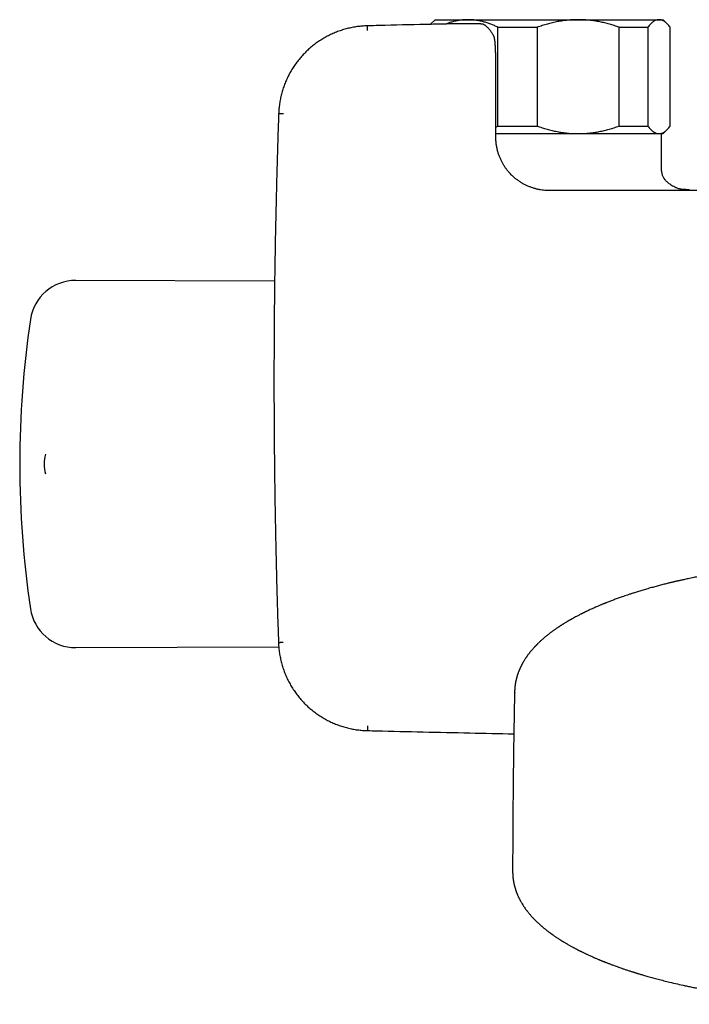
# Model space of a CAD drawing. Header units: millimetres. Extents: x 8 to 789, y 12 to 2370.
# Tile 31 of 85: x 263 to 351, y 1039 to 1169. Entities that reach past the tile are written whole.
import ezdxf

# ---------------------------------------------------------------- set-up
doc = ezdxf.new("R2010")
doc.units = ezdxf.units.MM

msp = doc.modelspace()

# ---------------------------------------------------------------- linework, layer by layer
at = {"color": 7, "linetype": 'Continuous', "lineweight": 30}
for p, q in [((308.99, 1167.98), (308.98, 1167.98)), ((317.86, 1168.78), (317.31, 1168.24)), ((317.86, 1168.78), (322.21, 1168.78)), ((322.21, 1168.78), (336.69, 1168.78)), ((336.69, 1168.78), (347.33, 1168.78)), ((347.33, 1168.78), (347.86, 1168.78)), ((348.41, 1168.24), (347.86, 1168.78)), ((325.58, 1166.66), (325.57, 1166.66)), ((326.14, 1167.78), (331.31, 1167.78)), ((326.14, 1154.78), (326.14, 1167.78)), ((331.31, 1167.78), (331.31, 1154.78)), ((342.07, 1154.78), (342.07, 1167.78)), ((342.07, 1167.78), (345.87, 1167.78)), ((345.87, 1167.78), (345.87, 1154.78)), ((348.79, 1154.78), (348.79, 1167.78)), ((325.59, 1166.63), (325.58, 1166.64)), ((325.68, 1166.38), (325.67, 1166.39)), ((325.68, 1166.38), (325.68, 1166.38)), ((325.86, 1153.31), (325.87, 1162.03)), ((297.29, 1156.42), (297.29, 1156.41)), ((325.86, 1154.65), (326.14, 1154.78)), ((325.86, 1153.78), (336.69, 1153.78)), ((326.14, 1154.78), (331.31, 1154.78)), ((336.69, 1153.78), (347.33, 1153.78)), ((342.07, 1154.78), (345.87, 1154.78)), ((347.33, 1153.78), (347.86, 1153.78)), ((347.86, 1153.78), (348.41, 1154.33)), ((347.66, 1149.48), (347.66, 1153.67)), ((351.29, 1146.4), (351.32, 1146.41)), ((296.76, 1134.34), (270.58, 1134.45)), ((297.27, 1086.77), (297.27, 1086.76)), ((270.58, 1086.11), (297.3, 1086.23)), ((328.34, 1080.24), (328.34, 1080.22)), ((308.96, 1075.19), (308.97, 1075.19)), ((308.98, 1075.82), (308.97, 1075.19))]:
    msp.add_line(p, q, dxfattribs=at)
at = {"color": 7, "linetype": 'Continuous', "lineweight": 30, "flags": 128}
for points in [[(308.99, 1167.35), (308.99, 1167.44), (308.99, 1167.52), (308.99, 1167.6), (308.99, 1167.68), (308.98, 1167.75), (308.98, 1167.81), (308.98, 1167.86), (308.98, 1167.9), (308.98, 1167.94), (308.98, 1167.96), (308.98, 1167.97), (308.98, 1167.98)], [(324.44, 1168.05), (324.39, 1168.08), (324.34, 1168.11)], [(297.91, 1156.39), (297.83, 1156.4), (297.74, 1156.4), (297.66, 1156.4), (297.59, 1156.41), (297.52, 1156.41), (297.46, 1156.41), (297.41, 1156.41), (297.36, 1156.41), (297.33, 1156.41), (297.31, 1156.42), (297.29, 1156.42), (297.29, 1156.42)], [(347.66, 1153.67), (347.66, 1153.75), (347.65, 1153.78)], [(297.89, 1086.78), (297.81, 1086.78), (297.72, 1086.77), (297.64, 1086.77), (297.57, 1086.77), (297.5, 1086.77), (297.44, 1086.76), (297.39, 1086.76), (297.34, 1086.76), (297.31, 1086.76), (297.28, 1086.76), (297.27, 1086.76), (297.27, 1086.76)], [(308.97, 1075.82), (308.97, 1075.73), (308.97, 1075.64), (308.97, 1075.56), (308.96, 1075.49), (308.96, 1075.42), (308.96, 1075.36), (308.96, 1075.31), (308.96, 1075.26), (308.96, 1075.23), (308.96, 1075.21), (308.96, 1075.19), (308.96, 1075.19)]]:
    msp.add_lwpolyline(points, dxfattribs=at)
at = {"color": 7, "linetype": 'Continuous', "lineweight": 30}
for centre, radius, start, end in [((270.56, 1128.45), 6, 89.75, 171.5732), ((393.22, 1110.28), 130, 171.5732, 188.4268), ((270.42, 1110.28), 4, 161.2757, 198.671), ((270.56, 1092.11), 6, 188.4268, 270.25)]:
    msp.add_arc(centre, radius, start, end, dxfattribs=at)
for points, knots in [([(308.98, 1167.98), (308.97, 1167.98), (308.85, 1167.98), (308.62, 1167.96), (308.28, 1167.94), (307.95, 1167.91), (307.62, 1167.87), (307.29, 1167.82), (306.97, 1167.76), (306.64, 1167.69), (306.32, 1167.61), (305.99, 1167.53), (305.67, 1167.43), (305.36, 1167.33), (305.05, 1167.21), (304.74, 1167.09), (304.43, 1166.96), (304.13, 1166.82), (303.83, 1166.68), (303.54, 1166.52), (303.25, 1166.36), (302.96, 1166.19), (302.68, 1166.01), (302.4, 1165.82), (302.14, 1165.63), (301.87, 1165.43), (301.61, 1165.22), (301.36, 1165), (301.11, 1164.78), (300.87, 1164.55), (300.64, 1164.31), (300.41, 1164.07), (300.19, 1163.82), (299.98, 1163.56), (299.77, 1163.3), (299.57, 1163.04), (299.38, 1162.77), (299.19, 1162.49), (299.02, 1162.21), (298.85, 1161.92), (298.69, 1161.63), (298.54, 1161.33), (298.39, 1161.03), (298.26, 1160.73), (298.13, 1160.43), (298.01, 1160.12), (297.9, 1159.8), (297.8, 1159.48), (297.71, 1159.16), (297.62, 1158.84), (297.55, 1158.51), (297.48, 1158.19), (297.43, 1157.86), (297.38, 1157.53), (297.34, 1157.2), (297.31, 1156.87), (297.29, 1156.61), (297.29, 1156.46), (297.29, 1156.42)], [0, 0, 0, 0, 0.0016107, 0.0199302, 0.0383203, 0.0567898, 0.0750508, 0.0933899, 0.111785, 0.1302141, 0.1486548, 0.1670769, 0.185457, 0.2037725, 0.222023, 0.2402669, 0.258586, 0.2769798, 0.2954227, 0.3138888, 0.3323472, 0.3507675, 0.3691244, 0.3873903, 0.4056155, 0.4239483, 0.4423168, 0.4607109, 0.4791204, 0.4975348, 0.515941, 0.5343291, 0.5526896, 0.5710088, 0.5892827, 0.6075993, 0.6259556, 0.6443385, 0.6627342, 0.6811256, 0.6994964, 0.717832, 0.7361308, 0.754383, 0.7726669, 0.7910386, 0.8094709, 0.8279362, 0.8464043, 0.8648397, 0.8832148, 0.9015021, 0.919672, 0.9380415, 0.9564157, 0.9747893, 0.9931575, 1, 1, 1, 1]), ([(318.56, 1168.2), (317.92, 1168.18), (315.24, 1168.13), (312.05, 1168.05), (309.5, 1167.99), (308.99, 1167.98)], [0, 0, 0, 0, 0.200607, 0.840964, 1, 1, 1, 1]), ([(317.25, 1168.17), (317.26, 1168.18), (317.28, 1168.2), (317.3, 1168.22), (317.32, 1168.24)], [0, 0, 0, 0, 0.382043, 1, 1, 1, 1]), ([(324.34, 1168.11), (324.34, 1168.11), (324.31, 1168.12), (324.27, 1168.14), (324.21, 1168.17), (324.15, 1168.18), (324.11, 1168.19), (324.07, 1168.2), (324.02, 1168.21), (323.97, 1168.21), (323.91, 1168.22), (323.83, 1168.22), (323.75, 1168.23), (323.66, 1168.23), (323.57, 1168.24), (323.46, 1168.24), (323.35, 1168.24), (323.23, 1168.24), (323.11, 1168.25), (322.98, 1168.25), (322.84, 1168.25), (322.7, 1168.25), (322.55, 1168.25), (322.39, 1168.25), (322.23, 1168.25), (322.06, 1168.25), (321.89, 1168.25), (321.71, 1168.25), (321.52, 1168.25), (321.33, 1168.24), (321.14, 1168.24), (320.93, 1168.24), (320.73, 1168.24), (320.52, 1168.23), (320.31, 1168.23), (320.09, 1168.23), (319.87, 1168.22), (319.65, 1168.22), (319.43, 1168.22), (319.22, 1168.21), (319.01, 1168.21), (318.81, 1168.2), (318.65, 1168.2), (318.57, 1168.2), (318.56, 1168.2)], [0, 0, 0, 0, 0.002842, 0.016336, 0.030018, 0.043054, 0.056272, 0.068659, 0.083295, 0.102689, 0.131557, 0.163122, 0.192534, 0.220487, 0.250024, 0.278628, 0.306677, 0.334369, 0.361807, 0.389046, 0.416122, 0.443053, 0.469853, 0.496531, 0.523008, 0.549252, 0.575566, 0.601954, 0.62842, 0.654964, 0.681582, 0.708269, 0.735017, 0.761817, 0.788658, 0.815529, 0.842418, 0.86931, 0.896192, 0.923055, 0.946045, 0.970285, 0.995487, 1, 1, 1, 1]), ([(322.21, 1168.78), (322.17, 1168.78), (321.97, 1168.78), (321.6, 1168.76), (321.13, 1168.71), (320.65, 1168.63), (320.18, 1168.51), (319.72, 1168.38), (319.42, 1168.27), (319.28, 1168.21)], [0, 0, 0, 0, 0.045904, 0.205648, 0.365395, 0.526372, 0.687352, 0.851731, 1, 1, 1, 1]), ([(326.14, 1167.78), (325.98, 1167.86), (325.67, 1168.01), (325.2, 1168.2), (324.72, 1168.37), (324.23, 1168.52), (323.73, 1168.63), (323.23, 1168.72), (322.72, 1168.77), (322.38, 1168.78), (322.21, 1168.78)], [0, 0, 0, 0, 0.122973, 0.245942, 0.369581, 0.493217, 0.619375, 0.745529, 0.872765, 1, 1, 1, 1]), ([(325.57, 1166.66), (325.56, 1166.68), (325.51, 1166.77), (325.42, 1166.92), (325.31, 1167.1), (325.19, 1167.27), (325.07, 1167.43), (324.96, 1167.57), (324.84, 1167.69), (324.73, 1167.81), (324.61, 1167.92), (324.52, 1167.99), (324.48, 1168.02), (324.47, 1168.02)], [0, 0, 0, 0, 0.039276, 0.154066, 0.270054, 0.385936, 0.499695, 0.594759, 0.695199, 0.795155, 0.894649, 0.993195, 1, 1, 1, 1]), ([(336.69, 1168.78), (336.46, 1168.78), (336.02, 1168.77), (335.34, 1168.72), (334.67, 1168.64), (333.99, 1168.53), (333.32, 1168.39), (332.64, 1168.21), (331.97, 1168.01), (331.53, 1167.86), (331.31, 1167.78)], [0, 0, 0, 0, 0.122618, 0.245238, 0.368878, 0.492521, 0.618996, 0.745475, 0.872735, 1, 1, 1, 1]), ([(342.07, 1167.78), (341.87, 1167.86), (341.45, 1168), (340.82, 1168.19), (340.18, 1168.36), (339.54, 1168.5), (338.88, 1168.62), (338.21, 1168.71), (337.54, 1168.76), (337.03, 1168.78), (336.75, 1168.78), (336.69, 1168.78)], [0, 0, 0, 0, 0.119246, 0.238489, 0.358338, 0.478183, 0.600299, 0.722411, 0.845493, 0.968574, 1, 1, 1, 1]), ([(347.33, 1168.78), (347.32, 1168.78), (347.24, 1168.78), (347.11, 1168.76), (346.93, 1168.71), (346.75, 1168.63), (346.58, 1168.51), (346.4, 1168.37), (346.22, 1168.2), (346.05, 1168.01), (345.93, 1167.86), (345.87, 1167.78)], [0, 0, 0, 0, 0.034085, 0.152699, 0.271315, 0.390844, 0.510376, 0.632431, 0.75449, 0.877243, 1, 1, 1, 1]), ([(348.79, 1167.78), (348.74, 1167.86), (348.62, 1168.01), (348.44, 1168.2), (348.27, 1168.37), (348.08, 1168.52), (347.9, 1168.63), (347.71, 1168.72), (347.52, 1168.77), (347.4, 1168.78), (347.33, 1168.78)], [0, 0, 0, 0, 0.122973, 0.245942, 0.369581, 0.493217, 0.619375, 0.745529, 0.872765, 1, 1, 1, 1]), ([(325.67, 1166.4), (325.67, 1166.41), (325.67, 1166.43), (325.66, 1166.46), (325.64, 1166.5), (325.63, 1166.54), (325.62, 1166.58), (325.6, 1166.6), (325.6, 1166.6)], [0, 0, 0, 0, 0.111772, 0.358911, 0.572003, 0.759634, 0.931996, 1, 1, 1, 1]), ([(325.87, 1162.03), (325.87, 1162.12), (325.87, 1162.29), (325.87, 1162.54), (325.87, 1162.77), (325.86, 1162.97), (325.86, 1163.16), (325.86, 1163.36), (325.86, 1163.56), (325.85, 1163.75), (325.85, 1163.92), (325.85, 1164.05), (325.85, 1164.17), (325.84, 1164.26), (325.84, 1164.34), (325.84, 1164.4), (325.84, 1164.45), (325.84, 1164.52), (325.83, 1164.59), (325.83, 1164.69), (325.83, 1164.81), (325.82, 1164.94), (325.82, 1165.07), (325.81, 1165.18), (325.8, 1165.27), (325.8, 1165.36), (325.79, 1165.46), (325.79, 1165.55), (325.78, 1165.65), (325.77, 1165.75), (325.76, 1165.85), (325.75, 1165.93), (325.74, 1165.98), (325.74, 1166.03), (325.73, 1166.1), (325.71, 1166.18), (325.7, 1166.28), (325.68, 1166.35), (325.68, 1166.38)], [0, 0, 0, 0, 0.049641, 0.094893, 0.13634, 0.174467, 0.209659, 0.24221, 0.286521, 0.325764, 0.360078, 0.389412, 0.413623, 0.434019, 0.451495, 0.465939, 0.476107, 0.490117, 0.508924, 0.53215, 0.558961, 0.597424, 0.631216, 0.661082, 0.687411, 0.712894, 0.741901, 0.774434, 0.805765, 0.839456, 0.869378, 0.894653, 0.903545, 0.91514, 0.930958, 0.951168, 0.975969, 1, 1, 1, 1]), ([(297.29, 1156.41), (297.28, 1156.31), (297.24, 1155.2), (297.18, 1153.09), (297.08, 1150.05), (297, 1147.02), (296.93, 1143.98), (296.86, 1140.94), (296.81, 1137.91), (296.76, 1134.87), (296.72, 1131.83), (296.7, 1128.8), (296.68, 1125.76), (296.67, 1122.72), (296.67, 1119.68), (296.68, 1116.65), (296.7, 1113.61), (296.73, 1110.57), (296.76, 1107.54), (296.81, 1104.5), (296.87, 1101.46), (296.93, 1098.42), (297, 1095.39), (297.09, 1092.35), (297.17, 1089.48), (297.24, 1087.62), (297.27, 1086.77)], [0, 0, 0, 0, 0.0041181, 0.0476599, 0.0912363, 0.1348368, 0.1784504, 0.2220597, 0.2656677, 0.3092764, 0.3528854, 0.3964947, 0.440104, 0.483713, 0.5273215, 0.5709292, 0.6145365, 0.6581449, 0.7017527, 0.7453602, 0.7889677, 0.8325755, 0.8761838, 0.919793, 0.9634029, 1, 1, 1, 1]), ([(331.31, 1154.78), (331.52, 1154.71), (331.95, 1154.56), (332.6, 1154.36), (333.25, 1154.19), (333.92, 1154.05), (334.6, 1153.93), (335.29, 1153.85), (335.99, 1153.79), (336.46, 1153.79), (336.69, 1153.78)], [0, 0, 0, 0, 0.122973, 0.245942, 0.369581, 0.493217, 0.619375, 0.745529, 0.872765, 1, 1, 1, 1]), ([(336.69, 1153.78), (336.75, 1153.78), (337.02, 1153.78), (337.52, 1153.8), (338.17, 1153.86), (338.82, 1153.94), (339.48, 1154.05), (340.13, 1154.19), (340.78, 1154.36), (341.43, 1154.56), (341.86, 1154.71), (342.07, 1154.78)], [0, 0, 0, 0, 0.031426, 0.150353, 0.269282, 0.389133, 0.508986, 0.631385, 0.753788, 0.876892, 1, 1, 1, 1]), ([(345.87, 1154.78), (345.93, 1154.71), (346.05, 1154.56), (346.22, 1154.36), (346.4, 1154.19), (346.58, 1154.05), (346.77, 1153.93), (346.96, 1153.85), (347.14, 1153.79), (347.27, 1153.79), (347.33, 1153.78)], [0, 0, 0, 0, 0.122973, 0.245942, 0.369581, 0.493217, 0.619375, 0.745529, 0.872765, 1, 1, 1, 1]), ([(347.33, 1153.78), (347.35, 1153.78), (347.43, 1153.78), (347.56, 1153.8), (347.74, 1153.86), (347.92, 1153.94), (348.09, 1154.05), (348.27, 1154.2), (348.45, 1154.37), (348.62, 1154.56), (348.74, 1154.71), (348.79, 1154.78)], [0, 0, 0, 0, 0.034085, 0.152699, 0.271315, 0.390844, 0.510376, 0.632431, 0.75449, 0.877243, 1, 1, 1, 1]), ([(332.87, 1146.3), (332.75, 1146.3), (332.51, 1146.3), (332.13, 1146.33), (331.74, 1146.38), (331.33, 1146.46), (330.93, 1146.57), (330.54, 1146.69), (330.18, 1146.83), (329.8, 1147), (329.43, 1147.19), (329.06, 1147.42), (328.69, 1147.68), (328.32, 1147.97), (327.97, 1148.29), (327.65, 1148.62), (327.38, 1148.94), (327.15, 1149.25), (326.93, 1149.58), (326.72, 1149.93), (326.54, 1150.3), (326.37, 1150.68), (326.22, 1151.09), (326.09, 1151.5), (325.99, 1151.94), (325.92, 1152.38), (325.87, 1152.84), (325.87, 1153.15), (325.86, 1153.31)], [0, 0, 0, 0, 0.032615, 0.066915, 0.102927, 0.140696, 0.180287, 0.214736, 0.250574, 0.287716, 0.326055, 0.365635, 0.406507, 0.448738, 0.492404, 0.537435, 0.572001, 0.607344, 0.643473, 0.67997, 0.717135, 0.755428, 0.79451, 0.834153, 0.874577, 0.915578, 0.957166, 1, 1, 1, 1]), ([(351.29, 1146.41), (351.19, 1146.4), (351, 1146.4), (350.7, 1146.41), (350.41, 1146.43), (350.15, 1146.48), (349.92, 1146.53), (349.73, 1146.59), (349.51, 1146.68), (349.26, 1146.8), (349.01, 1146.95), (348.78, 1147.11), (348.58, 1147.26), (348.41, 1147.41), (348.25, 1147.56), (348.14, 1147.69), (348.06, 1147.8), (348, 1147.88), (347.94, 1147.99), (347.87, 1148.12), (347.8, 1148.27), (347.75, 1148.46), (347.7, 1148.68), (347.67, 1148.92), (347.66, 1149.19), (347.66, 1149.38), (347.66, 1149.48)], [0, 0, 0, 0, 0.064902, 0.125638, 0.183133, 0.238423, 0.274616, 0.310638, 0.346893, 0.403105, 0.460691, 0.506354, 0.550648, 0.592766, 0.632041, 0.668066, 0.684813, 0.701733, 0.723218, 0.749438, 0.780053, 0.814913, 0.854091, 0.897832, 0.946416, 1, 1, 1, 1]), ([(386.6, 1146.31), (386.26, 1146.31), (385.58, 1146.31), (384.55, 1146.31), (383.48, 1146.31), (382.38, 1146.31), (381.24, 1146.31), (380.09, 1146.31), (378.93, 1146.31), (377.76, 1146.31), (376.56, 1146.31), (375.33, 1146.31), (374.07, 1146.31), (372.78, 1146.31), (371.46, 1146.31), (370.11, 1146.31), (368.73, 1146.31), (367.32, 1146.3), (365.9, 1146.3), (364.45, 1146.3), (362.97, 1146.3), (361.46, 1146.3), (359.9, 1146.3), (358.3, 1146.3), (356.68, 1146.3), (355.02, 1146.3), (353.34, 1146.3), (351.65, 1146.3), (349.93, 1146.3), (348.18, 1146.3), (346.4, 1146.3), (344.56, 1146.3), (342.69, 1146.3), (340.79, 1146.3), (338.85, 1146.3), (336.89, 1146.3), (334.89, 1146.3), (333.55, 1146.3), (332.87, 1146.3)], [0, 0, 0, 0, 0.018615, 0.037873, 0.057773, 0.078316, 0.099501, 0.121329, 0.142497, 0.164237, 0.186548, 0.20943, 0.232883, 0.256908, 0.281503, 0.306669, 0.332407, 0.358716, 0.385111, 0.412056, 0.439553, 0.467601, 0.496724, 0.526419, 0.556685, 0.587522, 0.618931, 0.650334, 0.682289, 0.714795, 0.747851, 0.782151, 0.817024, 0.852471, 0.888493, 0.925088, 0.962257, 1, 1, 1, 1]), ([(422.81, 1080.23), (422.81, 1080.27), (422.81, 1080.36), (422.81, 1080.47), (422.8, 1080.55), (422.8, 1080.62), (422.79, 1080.68), (422.79, 1080.74), (422.78, 1080.79), (422.78, 1080.85), (422.77, 1080.92), (422.77, 1080.99), (422.76, 1081.05), (422.75, 1081.12), (422.74, 1081.17), (422.74, 1081.22), (422.73, 1081.27), (422.72, 1081.31), (422.72, 1081.37), (422.7, 1081.44), (422.69, 1081.5), (422.68, 1081.56), (422.67, 1081.62), (422.66, 1081.67), (422.65, 1081.72), (422.64, 1081.77), (422.63, 1081.83), (422.61, 1081.9), (422.59, 1081.97), (422.58, 1082.04), (422.56, 1082.11), (422.54, 1082.18), (422.53, 1082.23), (422.51, 1082.27), (422.5, 1082.3), (422.49, 1082.34), (422.47, 1082.43), (422.42, 1082.57), (422.36, 1082.75), (422.29, 1082.93), (422.23, 1083.1), (422.16, 1083.27), (422.1, 1083.4), (422.05, 1083.5), (422.01, 1083.57), (421.98, 1083.65), (421.93, 1083.74), (421.89, 1083.82), (421.85, 1083.9), (421.81, 1083.97), (421.78, 1084.02), (421.76, 1084.07), (421.73, 1084.12), (421.7, 1084.17), (421.66, 1084.24), (421.62, 1084.32), (421.57, 1084.4), (421.51, 1084.48), (421.46, 1084.57), (421.4, 1084.65), (421.35, 1084.74), (421.29, 1084.82), (421.23, 1084.91), (421.15, 1085.02), (421.05, 1085.17), (420.93, 1085.32), (420.83, 1085.45), (420.75, 1085.55), (420.68, 1085.63), (420.62, 1085.71), (420.55, 1085.79), (420.48, 1085.87), (420.4, 1085.96), (420.31, 1086.06), (420.23, 1086.15), (420.15, 1086.23), (420.08, 1086.31), (420.01, 1086.38), (419.95, 1086.44), (419.91, 1086.48), (419.88, 1086.52), (419.84, 1086.56), (419.79, 1086.6), (419.73, 1086.67), (419.65, 1086.75), (419.55, 1086.83), (419.46, 1086.92), (419.37, 1087.01), (419.28, 1087.08), (419.2, 1087.16), (419.14, 1087.21), (419.1, 1087.25), (419.06, 1087.28), (419.02, 1087.31), (418.98, 1087.35), (418.92, 1087.4), (418.87, 1087.45), (418.8, 1087.5), (418.73, 1087.56), (418.66, 1087.62), (418.59, 1087.68), (418.51, 1087.74), (418.43, 1087.8), (418.36, 1087.86), (418.29, 1087.91), (418.23, 1087.96), (418.18, 1088), (418.14, 1088.03), (418.1, 1088.06), (418.05, 1088.1), (417.99, 1088.14), (417.92, 1088.19), (417.85, 1088.25), (417.76, 1088.31), (417.68, 1088.37), (417.59, 1088.43), (417.51, 1088.49), (417.42, 1088.55), (417.33, 1088.62), (417.24, 1088.68), (417.17, 1088.73), (417.11, 1088.77), (417.06, 1088.8), (417.03, 1088.82), (416.99, 1088.85), (416.93, 1088.88), (416.86, 1088.93), (416.78, 1088.98), (416.68, 1089.05), (416.58, 1089.11), (416.48, 1089.18), (416.36, 1089.25), (416.23, 1089.33), (416.09, 1089.42), (415.96, 1089.5), (415.84, 1089.57), (415.72, 1089.64), (415.59, 1089.71), (415.45, 1089.79), (415.3, 1089.88), (415.14, 1089.96), (414.98, 1090.05), (414.82, 1090.14), (414.66, 1090.22), (414.5, 1090.31), (414.34, 1090.39), (414.18, 1090.48), (414.03, 1090.55), (413.9, 1090.62), (413.78, 1090.68), (413.66, 1090.74), (413.53, 1090.8), (413.39, 1090.86), (413.23, 1090.94), (413.05, 1091.03), (412.85, 1091.12), (412.56, 1091.26), (412.17, 1091.43), (411.8, 1091.59), (411.53, 1091.7), (411.38, 1091.76), (411.24, 1091.82), (411.11, 1091.87), (411.02, 1091.91), (410.95, 1091.94), (410.9, 1091.96), (410.86, 1091.98), (410.8, 1092), (410.74, 1092.03), (410.65, 1092.06), (410.55, 1092.1), (410.42, 1092.15), (410.22, 1092.23), (409.94, 1092.33), (409.61, 1092.46), (409.28, 1092.58), (408.95, 1092.7), (408.63, 1092.81), (408.31, 1092.92), (408.01, 1093.02), (407.65, 1093.14), (407.24, 1093.28), (406.78, 1093.42), (406.34, 1093.56), (405.92, 1093.68), (405.47, 1093.82), (404.99, 1093.95), (404.47, 1094.1), (404.06, 1094.21), (403.75, 1094.29), (403.55, 1094.34), (403.35, 1094.39), (403.15, 1094.45), (402.95, 1094.5), (402.75, 1094.55), (402.55, 1094.6), (402.37, 1094.64), (402.22, 1094.68), (402.11, 1094.7), (402.01, 1094.73), (401.94, 1094.74), (401.88, 1094.76), (401.8, 1094.78), (401.7, 1094.8), (401.58, 1094.83), (401.43, 1094.86), (401.26, 1094.9), (401.07, 1094.95), (400.86, 1094.99), (400.6, 1095.05), (400.29, 1095.12), (399.91, 1095.2), (399.5, 1095.29), (399.06, 1095.38), (398.58, 1095.47), (398.08, 1095.57), (397.55, 1095.67), (397.03, 1095.76), (396.52, 1095.85), (396.02, 1095.94), (395.52, 1096.02), (395.03, 1096.1), (394.56, 1096.18), (394.07, 1096.25), (393.58, 1096.32), (393.07, 1096.4), (392.59, 1096.46), (392.1, 1096.53), (391.6, 1096.59), (391.1, 1096.65), (390.64, 1096.71), (390.2, 1096.76), (389.81, 1096.81), (389.45, 1096.84), (389.11, 1096.88), (388.79, 1096.91), (388.46, 1096.95), (388.11, 1096.98), (387.68, 1097.02), (387.18, 1097.07), (386.59, 1097.12), (385.96, 1097.17), (385.3, 1097.22), (384.62, 1097.27), (383.9, 1097.32), (383.15, 1097.36), (382.38, 1097.4), (381.59, 1097.44), (380.81, 1097.47), (380.03, 1097.5), (379.1, 1097.53), (378.03, 1097.55), (376.82, 1097.57), (375.64, 1097.58), (374.47, 1097.57), (373.32, 1097.56), (372.16, 1097.53), (371, 1097.5), (369.82, 1097.45), (368.63, 1097.4), (367.43, 1097.33), (366.22, 1097.25), (365.18, 1097.17), (364.3, 1097.1), (363.6, 1097.04), (362.92, 1096.97), (362.26, 1096.9), (361.62, 1096.84), (361.02, 1096.77), (360.42, 1096.7), (359.83, 1096.63), (359.26, 1096.56), (358.71, 1096.48), (358.2, 1096.41), (357.75, 1096.35), (357.34, 1096.29), (356.96, 1096.23), (356.54, 1096.17), (356.1, 1096.1), (355.63, 1096.02), (355.13, 1095.94), (354.61, 1095.85), (354.07, 1095.76), (353.57, 1095.67), (353.13, 1095.58), (352.73, 1095.51), (352.33, 1095.43), (351.93, 1095.35), (351.55, 1095.27), (351.19, 1095.19), (350.88, 1095.12), (350.61, 1095.06), (350.37, 1095.01), (350.16, 1094.97), (349.98, 1094.92), (349.82, 1094.89), (349.69, 1094.86), (349.57, 1094.83), (349.48, 1094.81), (349.4, 1094.79), (349.34, 1094.78), (349.27, 1094.76), (349.19, 1094.74), (349.08, 1094.72), (348.95, 1094.68), (348.81, 1094.65), (348.62, 1094.6), (348.4, 1094.55), (348.13, 1094.48), (347.84, 1094.41), (347.54, 1094.33), (347.24, 1094.25), (346.95, 1094.17), (346.65, 1094.09), (346.23, 1093.98), (345.71, 1093.83), (345.09, 1093.65), (344.51, 1093.47), (344.01, 1093.31), (343.57, 1093.17), (343.19, 1093.04), (342.83, 1092.92), (342.41, 1092.78), (341.95, 1092.61), (341.44, 1092.43), (340.95, 1092.24), (340.59, 1092.1), (340.35, 1092), (340.24, 1091.96), (340.15, 1091.92), (340.07, 1091.89), (339.98, 1091.86), (339.87, 1091.81), (339.74, 1091.76), (339.58, 1091.69), (339.41, 1091.62), (339.2, 1091.53), (338.96, 1091.42), (338.69, 1091.3), (338.41, 1091.18), (338.18, 1091.07), (338.01, 1090.99), (337.89, 1090.93), (337.78, 1090.88), (337.68, 1090.83), (337.6, 1090.79), (337.53, 1090.76), (337.47, 1090.73), (337.42, 1090.7), (337.36, 1090.68), (337.29, 1090.64), (337.21, 1090.6), (337.12, 1090.55), (336.99, 1090.49), (336.83, 1090.41), (336.6, 1090.29), (336.35, 1090.16), (336.11, 1090.03), (335.94, 1089.93), (335.82, 1089.86), (335.72, 1089.8), (335.63, 1089.76), (335.56, 1089.72), (335.51, 1089.69), (335.47, 1089.66), (335.43, 1089.64), (335.38, 1089.61), (335.32, 1089.58), (335.25, 1089.53), (335.14, 1089.47), (335, 1089.38), (334.85, 1089.29), (334.72, 1089.21), (334.61, 1089.14), (334.51, 1089.08), (334.42, 1089.02), (334.34, 1088.97), (334.27, 1088.92), (334.2, 1088.87), (334.12, 1088.82), (334.01, 1088.75), (333.88, 1088.67), (333.74, 1088.57), (333.6, 1088.47), (333.46, 1088.37), (333.33, 1088.28), (333.21, 1088.19), (333.08, 1088.09), (332.94, 1087.98), (332.77, 1087.85), (332.6, 1087.72), (332.45, 1087.6), (332.32, 1087.49), (332.22, 1087.4), (332.12, 1087.32), (332.03, 1087.23), (331.92, 1087.14), (331.81, 1087.04), (331.69, 1086.93), (331.56, 1086.81), (331.44, 1086.7), (331.35, 1086.6), (331.28, 1086.53), (331.21, 1086.47), (331.15, 1086.4), (331.08, 1086.33), (331.01, 1086.26), (330.95, 1086.19), (330.9, 1086.13), (330.83, 1086.06), (330.76, 1085.98), (330.67, 1085.88), (330.58, 1085.78), (330.5, 1085.68), (330.43, 1085.59), (330.35, 1085.5), (330.27, 1085.4), (330.19, 1085.3), (330.12, 1085.2), (330.05, 1085.11), (330, 1085.04), (329.95, 1084.97), (329.91, 1084.91), (329.86, 1084.83), (329.81, 1084.76), (329.76, 1084.69), (329.71, 1084.61), (329.65, 1084.52), (329.58, 1084.41), (329.52, 1084.3), (329.46, 1084.21), (329.41, 1084.12), (329.37, 1084.05), (329.34, 1083.99), (329.31, 1083.94), (329.28, 1083.89), (329.26, 1083.84), (329.23, 1083.77), (329.19, 1083.71), (329.16, 1083.64), (329.13, 1083.58), (329.11, 1083.54), (329.09, 1083.5), (329.07, 1083.45), (329.05, 1083.4), (329.02, 1083.35), (329, 1083.29), (328.97, 1083.24), (328.95, 1083.18), (328.93, 1083.12), (328.9, 1083.06), (328.87, 1082.99), (328.84, 1082.9), (328.8, 1082.81), (328.77, 1082.72), (328.74, 1082.64), (328.72, 1082.57), (328.69, 1082.48), (328.66, 1082.4), (328.64, 1082.3), (328.61, 1082.21), (328.59, 1082.13), (328.57, 1082.06), (328.55, 1081.98), (328.53, 1081.92), (328.52, 1081.84), (328.5, 1081.77), (328.49, 1081.7), (328.47, 1081.63), (328.46, 1081.57), (328.45, 1081.53), (328.44, 1081.48), (328.44, 1081.44), (328.43, 1081.38), (328.42, 1081.32), (328.41, 1081.26), (328.4, 1081.19), (328.39, 1081.12), (328.38, 1081.04), (328.37, 1080.98), (328.37, 1080.92), (328.36, 1080.86), (328.36, 1080.8), (328.35, 1080.73), (328.35, 1080.67), (328.34, 1080.62), (328.34, 1080.57), (328.34, 1080.52), (328.33, 1080.44), (328.33, 1080.34), (328.33, 1080.27), (328.33, 1080.23)], [0, 0, 0, 0, 0.001364, 0.002608, 0.003658, 0.004581, 0.00541, 0.006152, 0.006989, 0.007805, 0.008732, 0.009922, 0.010861, 0.011843, 0.012703, 0.013434, 0.014042, 0.014691, 0.015603, 0.016674, 0.017729, 0.018616, 0.019515, 0.020245, 0.021021, 0.021849, 0.022731, 0.023759, 0.024978, 0.026047, 0.027228, 0.028319, 0.029187, 0.029713, 0.030183, 0.030733, 0.031366, 0.03467, 0.0375, 0.040137, 0.043144, 0.045931, 0.048491, 0.049759, 0.050984, 0.052239, 0.053692, 0.055348, 0.056631, 0.057724, 0.058626, 0.05937, 0.060143, 0.061211, 0.062374, 0.063633, 0.065044, 0.066651, 0.068052, 0.069574, 0.071191, 0.072624, 0.073794, 0.076116, 0.078822, 0.081621, 0.084386, 0.086007, 0.087481, 0.088842, 0.090311, 0.091931, 0.093703, 0.09556, 0.09736, 0.098892, 0.100376, 0.101765, 0.102975, 0.103643, 0.104294, 0.105068, 0.10597, 0.107001, 0.108789, 0.11054, 0.112251, 0.113924, 0.115536, 0.116946, 0.118128, 0.11881, 0.119387, 0.120018, 0.120788, 0.121696, 0.122734, 0.123823, 0.124946, 0.126136, 0.127362, 0.128626, 0.129926, 0.131194, 0.132318, 0.133245, 0.134042, 0.13471, 0.135268, 0.135923, 0.136838, 0.137949, 0.139197, 0.140459, 0.141729, 0.143009, 0.144296, 0.145593, 0.147035, 0.148313, 0.149394, 0.150276, 0.150831, 0.151286, 0.151838, 0.152538, 0.153563, 0.154796, 0.156231, 0.157684, 0.15907, 0.16039, 0.162486, 0.16439, 0.166122, 0.167695, 0.169151, 0.17077, 0.172604, 0.174653, 0.176612, 0.178586, 0.180573, 0.182572, 0.184584, 0.186598, 0.188471, 0.190252, 0.191827, 0.193213, 0.194591, 0.196014, 0.197502, 0.199421, 0.201525, 0.203813, 0.206263, 0.211329, 0.216584, 0.218274, 0.219962, 0.221469, 0.222754, 0.223818, 0.224442, 0.224952, 0.225357, 0.225859, 0.226562, 0.227449, 0.228529, 0.229804, 0.231263, 0.234766, 0.238122, 0.24133, 0.244603, 0.247707, 0.250677, 0.253572, 0.256394, 0.260809, 0.265032, 0.269064, 0.272905, 0.276554, 0.281155, 0.285743, 0.290323, 0.292038, 0.293753, 0.295466, 0.297178, 0.298888, 0.300598, 0.302305, 0.303864, 0.305048, 0.306026, 0.306801, 0.30737, 0.307828, 0.308445, 0.309238, 0.310268, 0.311495, 0.312919, 0.314528, 0.316223, 0.317981, 0.32087, 0.323913, 0.327112, 0.330711, 0.334487, 0.338441, 0.342572, 0.346881, 0.350607, 0.354456, 0.358289, 0.361997, 0.365582, 0.369042, 0.372962, 0.376709, 0.380285, 0.383689, 0.387576, 0.391211, 0.394596, 0.397729, 0.400611, 0.403242, 0.405511, 0.407806, 0.410194, 0.412674, 0.415248, 0.419251, 0.423459, 0.427874, 0.432495, 0.437321, 0.442354, 0.447593, 0.453025, 0.458484, 0.463914, 0.469316, 0.47469, 0.483076, 0.491393, 0.499641, 0.50759, 0.515474, 0.523394, 0.531455, 0.539658, 0.547852, 0.556183, 0.56465, 0.573254, 0.578232, 0.583249, 0.588159, 0.592893, 0.59745, 0.60183, 0.606034, 0.610454, 0.614661, 0.618654, 0.622433, 0.626001, 0.628663, 0.631556, 0.634681, 0.638037, 0.641624, 0.645372, 0.649343, 0.653538, 0.657957, 0.660946, 0.664029, 0.667206, 0.670463, 0.673563, 0.676424, 0.679045, 0.681142, 0.683056, 0.684787, 0.686334, 0.687575, 0.688665, 0.689606, 0.690397, 0.691039, 0.691531, 0.691979, 0.692667, 0.693566, 0.694643, 0.695886, 0.697293, 0.699285, 0.701534, 0.704041, 0.706805, 0.709159, 0.711671, 0.714319, 0.716945, 0.722726, 0.728249, 0.733513, 0.738518, 0.742269, 0.74586, 0.749295, 0.752632, 0.757846, 0.762854, 0.767713, 0.77265, 0.77403, 0.775166, 0.776057, 0.776824, 0.777736, 0.778803, 0.78026, 0.781931, 0.783818, 0.785884, 0.788665, 0.791613, 0.794729, 0.798011, 0.799347, 0.800708, 0.801992, 0.803125, 0.804107, 0.804938, 0.805617, 0.806173, 0.806793, 0.807586, 0.808553, 0.809693, 0.810891, 0.81318, 0.815382, 0.819099, 0.822539, 0.824245, 0.825754, 0.827063, 0.828173, 0.829083, 0.829793, 0.830131, 0.830624, 0.831274, 0.83208, 0.833043, 0.834108, 0.836465, 0.838582, 0.840299, 0.841817, 0.843159, 0.844393, 0.845523, 0.846533, 0.847455, 0.848532, 0.84986, 0.85195, 0.854132, 0.856245, 0.85829, 0.860241, 0.862074, 0.863801, 0.866282, 0.868962, 0.871749, 0.874606, 0.876478, 0.878214, 0.879844, 0.881543, 0.88334, 0.885226, 0.887538, 0.889946, 0.892273, 0.894364, 0.895382, 0.896577, 0.897963, 0.89941, 0.900747, 0.901974, 0.903092, 0.9041, 0.906024, 0.907956, 0.909902, 0.911574, 0.913259, 0.914966, 0.916786, 0.918742, 0.920615, 0.922223, 0.923647, 0.924645, 0.925808, 0.927129, 0.928445, 0.929691, 0.930868, 0.932684, 0.934639, 0.936737, 0.938269, 0.939697, 0.940943, 0.942007, 0.942892, 0.943634, 0.944528, 0.945575, 0.946775, 0.947947, 0.94892, 0.949694, 0.950292, 0.951007, 0.95192, 0.952778, 0.953749, 0.954694, 0.955573, 0.956384, 0.957557, 0.958681, 0.960033, 0.9616, 0.963077, 0.964369, 0.965476, 0.966885, 0.968285, 0.969728, 0.97136, 0.972571, 0.973697, 0.974754, 0.975931, 0.976977, 0.978128, 0.97935, 0.980437, 0.981264, 0.981956, 0.98255, 0.983264, 0.984134, 0.985132, 0.986098, 0.987002, 0.98824, 0.989366, 0.990407, 0.991122, 0.991967, 0.992941, 0.993905, 0.994762, 0.995492, 0.996095, 0.996768, 0.997657, 0.998763, 1, 1, 1, 1]), ([(297.27, 1086.76), (297.27, 1086.75), (297.27, 1086.63), (297.28, 1086.39), (297.31, 1086.06), (297.35, 1085.73), (297.39, 1085.4), (297.44, 1085.07), (297.51, 1084.75), (297.58, 1084.42), (297.66, 1084.1), (297.75, 1083.78), (297.85, 1083.46), (297.96, 1083.14), (298.07, 1082.83), (298.2, 1082.53), (298.33, 1082.22), (298.47, 1081.92), (298.62, 1081.62), (298.78, 1081.33), (298.95, 1081.04), (299.12, 1080.76), (299.31, 1080.48), (299.49, 1080.2), (299.69, 1079.94), (299.89, 1079.68), (300.11, 1079.42), (300.33, 1079.17), (300.55, 1078.92), (300.78, 1078.69), (301.02, 1078.45), (301.27, 1078.23), (301.52, 1078.01), (301.78, 1077.8), (302.04, 1077.6), (302.31, 1077.4), (302.58, 1077.21), (302.86, 1077.03), (303.14, 1076.86), (303.43, 1076.69), (303.73, 1076.53), (304.02, 1076.38), (304.32, 1076.24), (304.63, 1076.11), (304.93, 1075.99), (305.25, 1075.87), (305.56, 1075.77), (305.88, 1075.67), (306.2, 1075.58), (306.53, 1075.5), (306.85, 1075.43), (307.18, 1075.36), (307.51, 1075.31), (307.83, 1075.27), (308.16, 1075.23), (308.5, 1075.21), (308.76, 1075.19), (308.91, 1075.19), (308.96, 1075.19)], [0, 0, 0, 0, 0.00181, 0.020123, 0.038506, 0.056968, 0.075222, 0.093554, 0.111942, 0.130363, 0.148797, 0.167211, 0.185584, 0.203892, 0.222136, 0.240372, 0.258684, 0.27707, 0.295506, 0.313965, 0.332416, 0.350829, 0.369178, 0.387437, 0.405655, 0.42398, 0.442342, 0.460728, 0.479131, 0.497538, 0.515936, 0.534317, 0.55267, 0.570982, 0.589249, 0.607558, 0.625907, 0.644283, 0.662671, 0.681055, 0.699419, 0.717747, 0.736038, 0.754283, 0.77256, 0.790924, 0.809349, 0.827807, 0.846268, 0.864696, 0.883064, 0.901344, 0.919506, 0.937868, 0.956235, 0.974602, 0.992963, 1, 1, 1, 1]), ([(328.33, 1080.22), (328.32, 1079.94), (328.29, 1078.52), (328.25, 1075.98), (328.19, 1072.6), (328.15, 1069.21), (328.12, 1065.83), (328.09, 1062.44), (328.08, 1059.43), (328.07, 1057.55), (328.07, 1056.8)], [0, 0, 0, 0, 0.036636, 0.181112, 0.325587, 0.470062, 0.614535, 0.759008, 0.903479, 1, 1, 1, 1]), ([(308.97, 1075.19), (309.37, 1075.18), (311.81, 1075.12), (316.3, 1075.02), (322.32, 1074.89), (326.3, 1074.81), (328.23, 1074.77)], [0, 0, 0, 0, 0.062276, 0.380808, 0.699525, 1, 1, 1, 1]), ([(328.07, 1056.8), (328.07, 1056.75), (328.07, 1056.67), (328.07, 1056.56), (328.07, 1056.48), (328.08, 1056.42), (328.08, 1056.36), (328.08, 1056.31), (328.08, 1056.27), (328.09, 1056.21), (328.09, 1056.15), (328.1, 1056.07), (328.1, 1055.99), (328.11, 1055.92), (328.12, 1055.85), (328.12, 1055.78), (328.13, 1055.7), (328.14, 1055.63), (328.15, 1055.56), (328.16, 1055.49), (328.17, 1055.43), (328.18, 1055.38), (328.18, 1055.35), (328.19, 1055.31), (328.2, 1055.28), (328.2, 1055.23), (328.21, 1055.18), (328.23, 1055.11), (328.24, 1055.04), (328.26, 1054.96), (328.28, 1054.89), (328.29, 1054.83), (328.31, 1054.76), (328.32, 1054.69), (328.34, 1054.62), (328.36, 1054.56), (328.38, 1054.51), (328.39, 1054.46), (328.41, 1054.4), (328.43, 1054.34), (328.45, 1054.27), (328.47, 1054.19), (328.5, 1054.13), (328.51, 1054.07), (328.53, 1054.02), (328.55, 1053.97), (328.57, 1053.91), (328.6, 1053.83), (328.64, 1053.75), (328.66, 1053.68), (328.69, 1053.62), (328.71, 1053.57), (328.73, 1053.52), (328.77, 1053.44), (328.82, 1053.33), (328.87, 1053.21), (328.92, 1053.11), (328.96, 1053.02), (329.01, 1052.94), (329.05, 1052.86), (329.09, 1052.78), (329.15, 1052.67), (329.23, 1052.53), (329.34, 1052.36), (329.46, 1052.17), (329.58, 1051.98), (329.72, 1051.79), (329.84, 1051.61), (329.96, 1051.46), (330.06, 1051.33), (330.15, 1051.21), (330.26, 1051.09), (330.36, 1050.96), (330.47, 1050.84), (330.56, 1050.73), (330.65, 1050.64), (330.72, 1050.56), (330.79, 1050.48), (330.87, 1050.4), (330.96, 1050.32), (331.05, 1050.22), (331.15, 1050.12), (331.26, 1050.02), (331.36, 1049.92), (331.46, 1049.83), (331.56, 1049.74), (331.65, 1049.66), (331.73, 1049.59), (331.8, 1049.52), (331.87, 1049.46), (331.94, 1049.4), (332.04, 1049.32), (332.14, 1049.23), (332.26, 1049.13), (332.38, 1049.03), (332.51, 1048.94), (332.63, 1048.84), (332.75, 1048.74), (332.86, 1048.66), (332.95, 1048.59), (333.03, 1048.54), (333.09, 1048.49), (333.16, 1048.45), (333.22, 1048.4), (333.3, 1048.34), (333.38, 1048.28), (333.49, 1048.21), (333.6, 1048.13), (333.73, 1048.05), (333.86, 1047.95), (334.01, 1047.86), (334.14, 1047.77), (334.26, 1047.7), (334.34, 1047.65), (334.41, 1047.6), (334.47, 1047.56), (334.52, 1047.53), (334.57, 1047.5), (334.63, 1047.46), (334.71, 1047.41), (334.82, 1047.35), (334.93, 1047.28), (335.05, 1047.21), (335.17, 1047.14), (335.29, 1047.07), (335.48, 1046.96), (335.74, 1046.81), (336.01, 1046.67), (336.2, 1046.57), (336.31, 1046.51), (336.42, 1046.45), (336.53, 1046.4), (336.62, 1046.35), (336.68, 1046.31), (336.73, 1046.29), (336.77, 1046.27), (336.8, 1046.25), (336.85, 1046.23), (336.91, 1046.2), (336.99, 1046.16), (337.08, 1046.12), (337.19, 1046.06), (337.32, 1046), (337.45, 1045.93), (337.59, 1045.87), (337.72, 1045.8), (337.86, 1045.74), (338.09, 1045.63), (338.42, 1045.48), (338.77, 1045.33), (339.03, 1045.21), (339.2, 1045.14), (339.36, 1045.07), (339.5, 1045.02), (339.62, 1044.96), (339.72, 1044.92), (339.82, 1044.88), (339.9, 1044.85), (340, 1044.81), (340.11, 1044.77), (340.23, 1044.72), (340.36, 1044.67), (340.51, 1044.61), (340.67, 1044.54), (340.85, 1044.48), (341.03, 1044.41), (341.23, 1044.33), (341.45, 1044.25), (341.7, 1044.16), (341.99, 1044.06), (342.32, 1043.94), (342.69, 1043.81), (343.08, 1043.68), (343.41, 1043.57), (343.67, 1043.49), (343.83, 1043.44), (343.98, 1043.39), (344.12, 1043.35), (344.24, 1043.31), (344.34, 1043.28), (344.42, 1043.25), (344.48, 1043.23), (344.54, 1043.22), (344.59, 1043.2), (344.68, 1043.17), (344.84, 1043.13), (345.06, 1043.06), (345.3, 1042.99), (345.58, 1042.91), (345.88, 1042.82), (346.2, 1042.73), (346.53, 1042.64), (346.87, 1042.55), (347.22, 1042.46), (347.59, 1042.36), (347.97, 1042.27), (348.34, 1042.17), (348.93, 1042.03), (349.74, 1041.84), (350.53, 1041.66), (351.08, 1041.54), (351.37, 1041.48), (351.67, 1041.42), (351.96, 1041.36), (352.23, 1041.31), (352.48, 1041.26), (352.7, 1041.22), (352.9, 1041.18), (353.07, 1041.15), (353.2, 1041.12), (353.31, 1041.1), (353.4, 1041.08), (353.48, 1041.07), (353.56, 1041.05), (353.65, 1041.04), (353.76, 1041.02), (353.91, 1040.99), (354.12, 1040.95), (354.38, 1040.91), (354.66, 1040.86), (354.94, 1040.81), (355.24, 1040.76), (355.56, 1040.71), (355.88, 1040.66), (356.27, 1040.59), (356.73, 1040.52), (357.27, 1040.44), (357.84, 1040.36), (358.42, 1040.28), (359.03, 1040.2), (359.64, 1040.12), (360.26, 1040.04), (361.01, 1039.96), (361.89, 1039.86), (362.92, 1039.76), (363.96, 1039.66), (365.03, 1039.57), (366.13, 1039.49), (367.26, 1039.41), (368.4, 1039.35), (369.57, 1039.29), (370.74, 1039.24), (371.92, 1039.2), (373.1, 1039.18), (374.27, 1039.16), (375.46, 1039.15), (376.65, 1039.16), (377.84, 1039.17), (379.04, 1039.2), (380.23, 1039.24), (381.41, 1039.28), (382.58, 1039.34), (383.73, 1039.4), (384.88, 1039.48), (385.93, 1039.56), (386.86, 1039.63), (387.68, 1039.71), (388.49, 1039.78), (389.27, 1039.86), (390.03, 1039.95), (390.76, 1040.03), (391.49, 1040.12), (392.21, 1040.21), (392.92, 1040.31), (393.6, 1040.4), (394.24, 1040.5), (394.86, 1040.59), (395.44, 1040.68), (396, 1040.78), (396.53, 1040.87), (396.91, 1040.93), (397.15, 1040.98), (397.27, 1041), (397.39, 1041.02), (397.51, 1041.04), (397.62, 1041.06), (397.72, 1041.08), (397.8, 1041.09), (397.85, 1041.1), (397.89, 1041.11), (397.92, 1041.12), (397.96, 1041.12), (398, 1041.13), (398.07, 1041.15), (398.18, 1041.17), (398.32, 1041.19), (398.5, 1041.23), (398.69, 1041.27), (398.92, 1041.31), (399.17, 1041.36), (399.45, 1041.42), (399.74, 1041.48), (400.05, 1041.54), (400.37, 1041.61), (400.7, 1041.68), (401.03, 1041.76), (401.37, 1041.83), (401.7, 1041.91), (402.15, 1042.01), (402.71, 1042.15), (403.38, 1042.32), (404.02, 1042.48), (404.61, 1042.64), (405.16, 1042.79), (405.55, 1042.9), (405.81, 1042.98), (405.95, 1043.02), (406.08, 1043.06), (406.2, 1043.09), (406.29, 1043.12), (406.38, 1043.15), (406.45, 1043.17), (406.51, 1043.19), (406.57, 1043.21), (406.65, 1043.23), (406.76, 1043.27), (406.89, 1043.31), (407.03, 1043.35), (407.18, 1043.4), (407.41, 1043.47), (407.73, 1043.57), (408.13, 1043.71), (408.58, 1043.86), (409.06, 1044.02), (409.59, 1044.21), (410, 1044.37), (410.3, 1044.48), (410.49, 1044.55), (410.66, 1044.62), (410.81, 1044.68), (410.94, 1044.73), (411.05, 1044.78), (411.14, 1044.81), (411.21, 1044.84), (411.26, 1044.86), (411.3, 1044.88), (411.34, 1044.89), (411.38, 1044.91), (411.43, 1044.93), (411.49, 1044.95), (411.57, 1044.99), (411.69, 1045.03), (411.83, 1045.09), (411.99, 1045.16), (412.16, 1045.23), (412.32, 1045.3), (412.53, 1045.4), (412.79, 1045.51), (413.08, 1045.65), (413.37, 1045.78), (413.65, 1045.91), (413.92, 1046.04), (414.12, 1046.15), (414.26, 1046.22), (414.34, 1046.25), (414.41, 1046.29), (414.47, 1046.32), (414.52, 1046.35), (414.58, 1046.38), (414.65, 1046.41), (414.74, 1046.46), (414.85, 1046.52), (414.97, 1046.58), (415.1, 1046.65), (415.25, 1046.73), (415.42, 1046.83), (415.61, 1046.94), (415.8, 1047.04), (415.97, 1047.14), (416.13, 1047.23), (416.25, 1047.31), (416.35, 1047.37), (416.43, 1047.41), (416.49, 1047.45), (416.54, 1047.48), (416.58, 1047.51), (416.63, 1047.54), (416.7, 1047.58), (416.78, 1047.64), (416.88, 1047.69), (416.97, 1047.75), (417.08, 1047.82), (417.2, 1047.91), (417.35, 1048), (417.46, 1048.08), (417.55, 1048.14), (417.62, 1048.19), (417.7, 1048.24), (417.77, 1048.29), (417.85, 1048.35), (417.92, 1048.4), (417.99, 1048.45), (418.05, 1048.49), (418.09, 1048.53), (418.13, 1048.55), (418.16, 1048.57), (418.18, 1048.59), (418.22, 1048.62), (418.26, 1048.65), (418.33, 1048.7), (418.41, 1048.76), (418.51, 1048.84), (418.61, 1048.91), (418.71, 1049), (418.82, 1049.08), (418.97, 1049.21), (419.17, 1049.37), (419.38, 1049.56), (419.58, 1049.74), (419.77, 1049.91), (419.96, 1050.09), (420.11, 1050.25), (420.25, 1050.38), (420.36, 1050.5), (420.46, 1050.61), (420.57, 1050.73), (420.68, 1050.85), (420.79, 1050.97), (420.89, 1051.1), (420.99, 1051.22), (421.09, 1051.35), (421.19, 1051.47), (421.28, 1051.59), (421.38, 1051.72), (421.46, 1051.84), (421.54, 1051.95), (421.6, 1052.05), (421.67, 1052.16), (421.74, 1052.26), (421.8, 1052.35), (421.84, 1052.42), (421.89, 1052.5), (421.93, 1052.56), (421.97, 1052.64), (422.02, 1052.73), (422.08, 1052.84), (422.15, 1052.97), (422.22, 1053.11), (422.29, 1053.25), (422.35, 1053.39), (422.41, 1053.52), (422.46, 1053.64), (422.5, 1053.73), (422.52, 1053.8), (422.55, 1053.87), (422.58, 1053.95), (422.61, 1054.04), (422.64, 1054.11), (422.66, 1054.17), (422.68, 1054.22), (422.69, 1054.27), (422.71, 1054.33), (422.73, 1054.4), (422.75, 1054.47), (422.78, 1054.56), (422.81, 1054.66), (422.84, 1054.8), (422.88, 1054.94), (422.91, 1055.07), (422.93, 1055.21), (422.95, 1055.33), (422.98, 1055.46), (422.99, 1055.56), (423, 1055.63), (423.01, 1055.69), (423.02, 1055.75), (423.02, 1055.83), (423.03, 1055.9), (423.04, 1055.97), (423.04, 1056.03), (423.05, 1056.09), (423.05, 1056.15), (423.06, 1056.22), (423.06, 1056.29), (423.06, 1056.35), (423.06, 1056.41), (423.07, 1056.48), (423.07, 1056.56), (423.07, 1056.67), (423.07, 1056.75), (423.07, 1056.79)], [0, 0, 0, 0, 0.001264, 0.002358, 0.003283, 0.004066, 0.004765, 0.005386, 0.005943, 0.006545, 0.007628, 0.008792, 0.0099, 0.01095, 0.011946, 0.012887, 0.013887, 0.015042, 0.01606, 0.01714, 0.018078, 0.01884, 0.019348, 0.019787, 0.02034, 0.02102, 0.021827, 0.022743, 0.024096, 0.025276, 0.026292, 0.027141, 0.028147, 0.029304, 0.030415, 0.031386, 0.03222, 0.032921, 0.033803, 0.034827, 0.03599, 0.037182, 0.038216, 0.039074, 0.039809, 0.040611, 0.041512, 0.042867, 0.044317, 0.045642, 0.046359, 0.04706, 0.047903, 0.048907, 0.051232, 0.053257, 0.054914, 0.056248, 0.057572, 0.058945, 0.060369, 0.061792, 0.064398, 0.067584, 0.070937, 0.074304, 0.077892, 0.081101, 0.083857, 0.085928, 0.08818, 0.09051, 0.092889, 0.09518, 0.09737, 0.098989, 0.100488, 0.101877, 0.103371, 0.105058, 0.106937, 0.108941, 0.110897, 0.112797, 0.114641, 0.116426, 0.118072, 0.119464, 0.120702, 0.121844, 0.123145, 0.124633, 0.126485, 0.128501, 0.130517, 0.132523, 0.134521, 0.136509, 0.138359, 0.139629, 0.140738, 0.141687, 0.142606, 0.143623, 0.144741, 0.145957, 0.147502, 0.149185, 0.151007, 0.152967, 0.155065, 0.157266, 0.158594, 0.159738, 0.160698, 0.161474, 0.162078, 0.162726, 0.163501, 0.164671, 0.166047, 0.167602, 0.169177, 0.170745, 0.172306, 0.17386, 0.178097, 0.182276, 0.183656, 0.185028, 0.186395, 0.187717, 0.188808, 0.18964, 0.190113, 0.190472, 0.190923, 0.191492, 0.192179, 0.192984, 0.19412, 0.195431, 0.196915, 0.19849, 0.200052, 0.201602, 0.203141, 0.204667, 0.209384, 0.213982, 0.215989, 0.217844, 0.219507, 0.220977, 0.222256, 0.223343, 0.224264, 0.225095, 0.226095, 0.227189, 0.228427, 0.229808, 0.231332, 0.232999, 0.234702, 0.236532, 0.2385, 0.240653, 0.242998, 0.245944, 0.249145, 0.252602, 0.256314, 0.260282, 0.2618, 0.263349, 0.264787, 0.266049, 0.267135, 0.268046, 0.268744, 0.269286, 0.269726, 0.27018, 0.270651, 0.272374, 0.274313, 0.276499, 0.278935, 0.28162, 0.284553, 0.287266, 0.290162, 0.29324, 0.296405, 0.299552, 0.302682, 0.305794, 0.314262, 0.322598, 0.32495, 0.327291, 0.329621, 0.331939, 0.334116, 0.336049, 0.337777, 0.339301, 0.340621, 0.341628, 0.342471, 0.343152, 0.343692, 0.344289, 0.34499, 0.345795, 0.346705, 0.348573, 0.350579, 0.352672, 0.354852, 0.357118, 0.35947, 0.361908, 0.364433, 0.368238, 0.372223, 0.376389, 0.380719, 0.385107, 0.389535, 0.394002, 0.398509, 0.405671, 0.41293, 0.420287, 0.427741, 0.435431, 0.443222, 0.451114, 0.459108, 0.467202, 0.475214, 0.483223, 0.491227, 0.499226, 0.507366, 0.515501, 0.523631, 0.531757, 0.539879, 0.547852, 0.555821, 0.563785, 0.571746, 0.577532, 0.583317, 0.589048, 0.594616, 0.600018, 0.605254, 0.610324, 0.615708, 0.620891, 0.625874, 0.630655, 0.635235, 0.639605, 0.643774, 0.647758, 0.651565, 0.652495, 0.653413, 0.65432, 0.655215, 0.6561, 0.656915, 0.657533, 0.657923, 0.658147, 0.658355, 0.658637, 0.658993, 0.659423, 0.660327, 0.661446, 0.662779, 0.664328, 0.666093, 0.668072, 0.670267, 0.672677, 0.675024, 0.677546, 0.680239, 0.68298, 0.685688, 0.688362, 0.691004, 0.696767, 0.702365, 0.707798, 0.713065, 0.717564, 0.721935, 0.723282, 0.724569, 0.72572, 0.726732, 0.727605, 0.728381, 0.729001, 0.72947, 0.730007, 0.730728, 0.731632, 0.732897, 0.734223, 0.735593, 0.737005, 0.740544, 0.744328, 0.748321, 0.75316, 0.758245, 0.763577, 0.765428, 0.767299, 0.769039, 0.77059, 0.771951, 0.773122, 0.774103, 0.774739, 0.775259, 0.775662, 0.775956, 0.77633, 0.776859, 0.777549, 0.778401, 0.779413, 0.781115, 0.78288, 0.784641, 0.7864, 0.788156, 0.791474, 0.794781, 0.798036, 0.801206, 0.80429, 0.80728, 0.808301, 0.809217, 0.810028, 0.810734, 0.811336, 0.811975, 0.812789, 0.813886, 0.815196, 0.816717, 0.818319, 0.819894, 0.822385, 0.824803, 0.827148, 0.829419, 0.831599, 0.833102, 0.83438, 0.835432, 0.836259, 0.836861, 0.83734, 0.838048, 0.838984, 0.840149, 0.841463, 0.842738, 0.843965, 0.846093, 0.848063, 0.850033, 0.851032, 0.852071, 0.853147, 0.854262, 0.855415, 0.856584, 0.857609, 0.858463, 0.859173, 0.859694, 0.860056, 0.860468, 0.860973, 0.861568, 0.862657, 0.863961, 0.865479, 0.867132, 0.868834, 0.870584, 0.872383, 0.876406, 0.880259, 0.883696, 0.887116, 0.89057, 0.893986, 0.896255, 0.898453, 0.900571, 0.902733, 0.90503, 0.907439, 0.909712, 0.912107, 0.914338, 0.916587, 0.918822, 0.921087, 0.923482, 0.925139, 0.926917, 0.92884, 0.930909, 0.932265, 0.933582, 0.934853, 0.93607, 0.937152, 0.938894, 0.940647, 0.942854, 0.945338, 0.947681, 0.949891, 0.952193, 0.954446, 0.955576, 0.95663, 0.957794, 0.959079, 0.960465, 0.961772, 0.962582, 0.963336, 0.964152, 0.965126, 0.966257, 0.967392, 0.968389, 0.970332, 0.972311, 0.974584, 0.976692, 0.978681, 0.980606, 0.982438, 0.984249, 0.984972, 0.985797, 0.986752, 0.987836, 0.989026, 0.990052, 0.990869, 0.991578, 0.992424, 0.993417, 0.994395, 0.995262, 0.996021, 0.996709, 0.997615, 0.998741, 1, 1, 1, 1])]:
    msp.add_open_spline(points, degree=3, knots=knots, dxfattribs=at)

doc.saveas('drawing.dxf')
